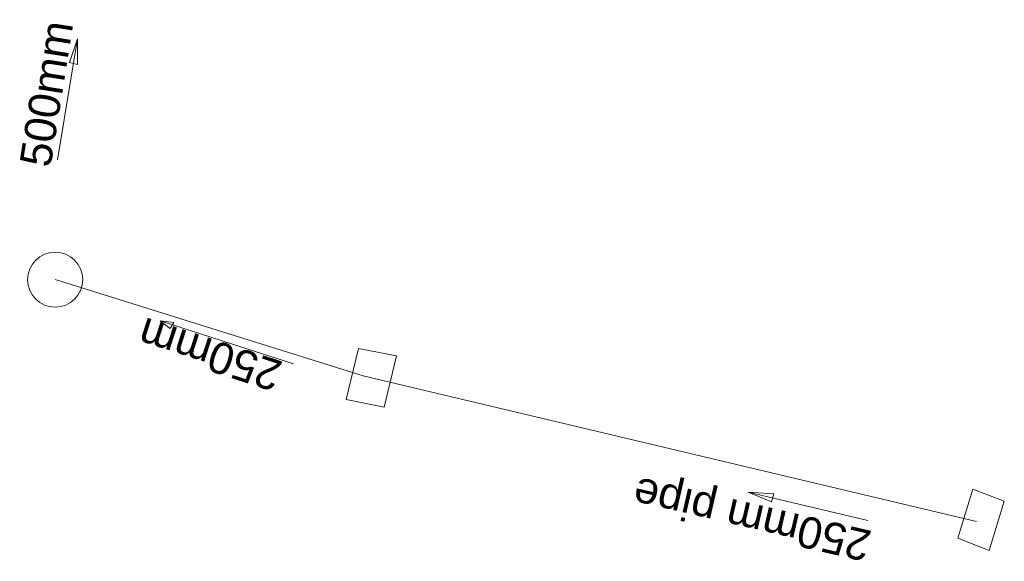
# Model space of a CAD drawing. Header units: millimetres. Extents: x -79464 to -76785, y -3788209 to -3782955.
# Tile 21 of 88: x -78665 to -78653, y -3785360 to -3785353. Entities that reach past the tile are written whole.
import ezdxf
from ezdxf.enums import TextEntityAlignment as Align

# ---------------------------------------------------------------- set-up
doc = ezdxf.new("R2010")
doc.units = ezdxf.units.MM
doc.header["$LTSCALE"] = 8
doc.header["$MEASUREMENT"] = 0
doc.layers.add('STORMWATER MANHOLE', color=7, linetype='Continuous')
doc.styles.add('Style-Arial', font='arial.ttf')

msp = doc.modelspace()

# ---------------------------------------------------------------- linework, layer by layer
at = {"layer": 'STORMWATER MANHOLE', "color": 216, "lineweight": 15}
for p, q in [((-78660.887, -3785357.757), (-78664.804, -3785356.533, 2.456)), ((-78660.947, -3785357.407, 2.683), (-78661.105, -3785358.059, 2.456)), ((-78660.947, -3785357.407, 2.456), (-78660.462, -3785357.501, 2.683)), ((-78660.62, -3785358.153, 2.456), (-78660.462, -3785357.501, 2.683)), ((-78653.086, -3785359.61), (-78660.887, -3785357.757)), ((-78660.62, -3785358.153, 2.683), (-78661.105, -3785358.059, 2.456)), ((-78653.325, -3785359.822, 2.683), (-78653.135, -3785359.197, 2.456)), ((-78652.735, -3785359.352, 2.683), (-78653.135, -3785359.197, 2.456)), ((-78652.735, -3785359.352, 2.456), (-78652.925, -3785359.977, 2.683)), ((-78653.325, -3785359.822, 2.456), (-78652.925, -3785359.977, 2.683))]:
    msp.add_line(p, q, dxfattribs=at)
for points in [[(-78664.773, -3785355.01), (-78664.522, -3785353.468), (-78664.518, -3785353.797), (-78664.62, -3785353.772), (-78664.522, -3785353.468)], [(-78661.775, -3785357.605), (-78663.468, -3785357.058), (-78663.295, -3785357.076), (-78663.341, -3785357.156), (-78663.468, -3785357.058)], [(-78654.472, -3785359.596), (-78655.992, -3785359.238), (-78655.664, -3785359.257), (-78655.696, -3785359.357), (-78655.992, -3785359.238)]]:
    msp.add_lwpolyline(points, dxfattribs=at)
msp.add_circle((-78664.804, -3785356.533, 2.438), 0.35, dxfattribs=at)

# ---------------------------------------------------------------- texts
at = {"layer": 'STORMWATER MANHOLE', "color": 1, "style": 'Style-Arial'}
for s, rotation, p in [('500mm ', 81, (-78664.746, -3785355.137, 2.469)), ('250mm', 162, (-78661.853, -3785357.469, 2.445)), ('250mm pipe', 167, (-78654.376, -3785359.617, 2.486))]:
    msp.add_text(s, height=0.4, rotation=rotation, dxfattribs=at).set_placement(p, align=Align.BOTTOM_LEFT)

doc.saveas('drawing.dxf')
